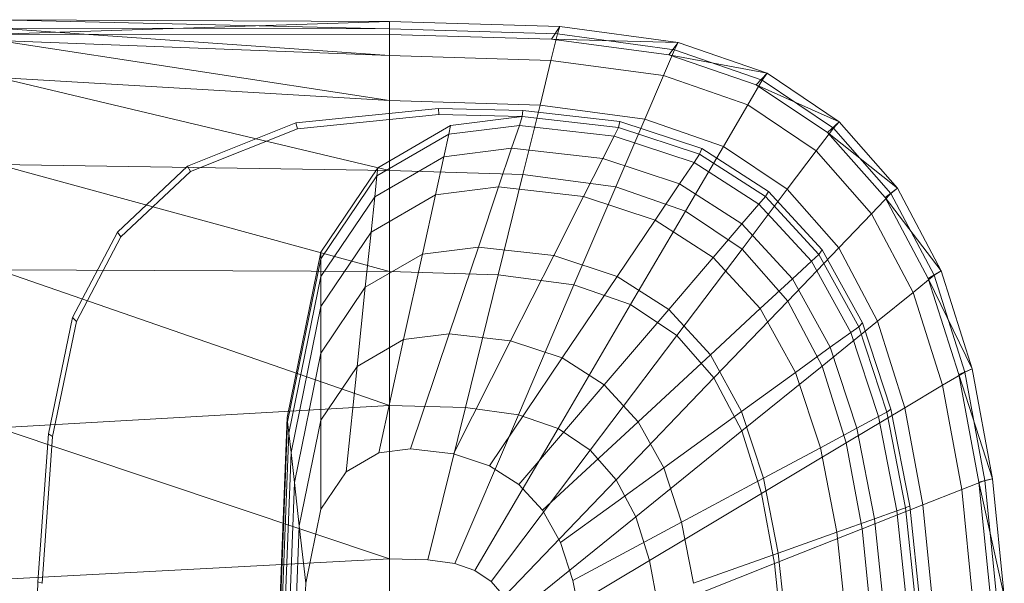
# Model space of a CAD drawing. Header units: metres. Extents: x 391.1 to 427.5, y 12.8 to 28.4.
# Tile 28 of 195: x 401.494 to 401.753, y 26.642 to 26.79. Entities that reach past the tile are written whole.
import ezdxf

# ---------------------------------------------------------------- set-up
doc = ezdxf.new("R2010")
doc.units = ezdxf.units.M
doc.layers.add('02_MOBILIARIO', color=7, linetype='Continuous', lineweight=18)
doc.layers.add('A-DETL-____-MBND', color=7, linetype='Continuous', lineweight=18)

# ---------------------------------------------------------------- blocks, each defined once
blk = doc.blocks.new('Family - Rentamans PA-152555-03_ELEC_P0A')
at = {"layer": 'A-DETL-____-MBND', "color": 253, "true_color": 0xaaaaaa}
for p, q in [((0.10273, 0.3648), (0, 0.36526)), ((0.10273, 0.36283), (0, 0.36526)), ((0.10273, 0.3648), (0, 0.36146)), ((0.14736, 0.36347), (0.10273, 0.3648)), ((0.10273, 0.36283), (0.10273, 0.3648)), ((0.10273, 0.36479), (0.10273, 0.36141)), ((0.10273, 0.36283), (0, 0.36308)), ((0, 0.36308), (0.10273, 0.35585)), ((0.14679, 0.36152), (0.10273, 0.36283)), ((0.10273, 0.36283), (0.10273, 0.35585)), ((0.14525, 0.36016), (0.14736, 0.36347)), ((0.14679, 0.36152), (0.14736, 0.36347)), ((0.17848, 0.35928), (0.14736, 0.36347)), ((0.10273, 0.36141), (0, 0.36146)), ((0.10273, 0.35585), (0, 0.35983)), ((0, 0.35983), (0.10273, 0.34405)), ((0.14525, 0.36016), (0.10273, 0.36141)), ((0.14508, 0.3546), (0.14679, 0.36152)), ((0.17596, 0.35605), (0.14525, 0.36016)), ((0.17848, 0.35928), (0.14525, 0.36016)), ((0.17751, 0.35738), (0.14679, 0.36152)), ((0.17596, 0.35605), (0.17848, 0.35928)), ((0.17751, 0.35738), (0.17848, 0.35928)), ((0.20176, 0.35121), (0.17848, 0.35928)), ((0.17461, 0.35061), (0.17751, 0.35738)), ((0.2005, 0.34941), (0.17751, 0.35738)), ((0.10273, 0.35585), (0.10273, 0.34405)), ((0.14508, 0.3546), (0.10273, 0.35585)), ((0.14508, 0.3546), (0.1422, 0.34287)), ((0.17461, 0.35061), (0.14508, 0.3546)), ((0.19894, 0.34814), (0.17596, 0.35605)), ((0.20176, 0.35121), (0.17596, 0.35605)), ((0.10273, 0.34405), (0, 0.35008)), ((0, 0.35008), (0.10273, 0.32574)), ((0.16971, 0.33917), (0.17461, 0.35061)), ((0.19671, 0.34296), (0.17461, 0.35061)), ((0.19671, 0.34296), (0.2005, 0.34941)), ((0.19894, 0.34814), (0.20176, 0.35121)), ((0.2005, 0.34941), (0.20176, 0.35121)), ((0.21918, 0.33686), (0.2005, 0.34941)), ((0.22069, 0.33849), (0.20176, 0.35121)), ((0.21762, 0.33569), (0.19894, 0.34814)), ((0.22069, 0.33849), (0.19894, 0.34814)), ((0.10273, 0.34405), (0.10273, 0.32574)), ((0.1422, 0.34287), (0.10273, 0.34405)), ((0.07816, 0.33823), (0.11557, 0.34199)), ((0.11557, 0.34199), (0.13769, 0.34144)), ((0.11566, 0.34041), (0.11557, 0.34199)), ((0.13755, 0.33987), (0.13769, 0.34144)), ((0.13769, 0.34144), (0.16318, 0.33856)), ((0.1422, 0.34287), (0.13772, 0.3247)), ((0.16971, 0.33917), (0.1422, 0.34287)), ((0.1903, 0.33203), (0.19671, 0.34296)), ((0.21467, 0.33089), (0.19671, 0.34296)), ((0.07861, 0.33669), (0.11566, 0.34041)), ((0.11566, 0.34041), (0.13755, 0.33987)), ((0.11875, 0.33749), (0.13755, 0.33987)), ((0.13678, 0.33756), (0.13755, 0.33987)), ((0.13755, 0.33987), (0.1628, 0.33702)), ((0.16971, 0.33917), (0.1621, 0.32141)), ((0.1628, 0.33702), (0.16318, 0.33856)), ((0.16318, 0.33856), (0.18466, 0.33146)), ((0.1903, 0.33203), (0.16971, 0.33917)), ((0.21762, 0.33569), (0.22069, 0.33849)), ((0.21918, 0.33686), (0.22069, 0.33849)), ((0.23596, 0.32112), (0.22069, 0.33849)), ((0.04977, 0.3269), (0.07816, 0.33823)), ((0.05051, 0.32548), (0.07861, 0.33669)), ((0.07861, 0.33669), (0.07816, 0.33823)), ((0.09963, 0.32643), (0.11875, 0.33749)), ((0.11825, 0.33522), (0.13678, 0.33756)), ((0.11875, 0.33749), (0.11825, 0.33522)), ((0.13476, 0.33156), (0.13678, 0.33756)), ((0.13678, 0.33756), (0.16165, 0.33475)), ((0.16165, 0.33475), (0.1628, 0.33702)), ((0.1628, 0.33702), (0.18406, 0.32998)), ((0.21467, 0.33089), (0.21918, 0.33686)), ((0.23426, 0.31971), (0.21918, 0.33686)), ((0.09941, 0.32432), (0.11825, 0.33522)), ((0.11825, 0.33522), (0.11696, 0.32931)), ((0.15867, 0.32886), (0.16165, 0.33475)), ((0.16165, 0.33475), (0.1826, 0.32782)), ((0.2327, 0.31866), (0.21762, 0.33569)), ((0.23596, 0.32112), (0.21762, 0.33569)), ((0.11696, 0.32931), (0.13476, 0.33156)), ((0.13135, 0.32141), (0.13476, 0.33156)), ((0.13476, 0.33156), (0.15867, 0.32886)), ((0.18036, 0.31508), (0.1903, 0.33203)), ((0.18406, 0.32998), (0.18466, 0.33146)), ((0.18466, 0.33146), (0.20212, 0.32026)), ((0.20704, 0.32079), (0.1903, 0.33203)), ((0.20704, 0.32079), (0.21467, 0.33089)), ((0.22917, 0.3144), (0.21467, 0.33089)), ((0.09884, 0.31884), (0.11696, 0.32931)), ((0.11696, 0.32931), (0.11476, 0.31932)), ((0.15363, 0.3189), (0.15867, 0.32886)), ((0.15867, 0.32886), (0.17881, 0.3222)), ((0.1826, 0.32782), (0.18406, 0.32998)), ((0.18406, 0.32998), (0.20135, 0.31889)), ((0.10273, 0.32574), (0, 0.32734)), ((0, 0.32734), (0.10273, 0.29924)), ((0.03136, 0.30959), (0.04977, 0.3269)), ((0.03228, 0.30834), (0.05051, 0.32548)), ((0.05051, 0.32548), (0.04977, 0.3269)), ((0.08473, 0.30435), (0.09963, 0.32643)), ((0.09941, 0.32432), (0.09963, 0.32643)), ((0.10273, 0.32574), (0.10273, 0.29924)), ((0.13772, 0.3247), (0.10273, 0.32574)), ((0.17881, 0.3222), (0.1826, 0.32782)), ((0.1826, 0.32782), (0.19963, 0.31689)), ((0.08473, 0.30256), (0.09941, 0.32432)), ((0.09941, 0.32432), (0.09884, 0.31884)), ((0.13772, 0.3247), (0.13123, 0.29839)), ((0.1621, 0.32141), (0.13772, 0.3247)), ((0.11476, 0.31932), (0.13135, 0.32141)), ((0.12606, 0.30567), (0.13135, 0.32141)), ((0.13135, 0.32141), (0.15363, 0.3189)), ((0.1621, 0.32141), (0.1511, 0.29571)), ((0.18036, 0.31508), (0.1621, 0.32141)), ((0.1724, 0.31269), (0.17881, 0.3222)), ((0.17881, 0.3222), (0.19518, 0.3117)), ((0.19519, 0.30512), (0.20704, 0.32079)), ((0.20135, 0.31889), (0.20212, 0.32026)), ((0.20212, 0.32026), (0.21621, 0.30495)), ((0.22054, 0.30543), (0.20704, 0.32079)), ((0.2327, 0.31866), (0.23596, 0.32112)), ((0.23426, 0.31971), (0.23596, 0.32112)), ((0.24746, 0.29938), (0.23596, 0.32112)), ((0.08473, 0.29792), (0.09884, 0.31884)), ((0.09788, 0.30955), (0.11476, 0.31932)), ((0.09884, 0.31884), (0.09788, 0.30955)), ((0.11476, 0.31932), (0.11135, 0.30381)), ((0.14581, 0.30344), (0.15363, 0.3189)), ((0.15363, 0.3189), (0.1724, 0.31269)), ((0.19963, 0.31689), (0.20135, 0.31889)), ((0.20135, 0.31889), (0.2153, 0.30374)), ((0.22917, 0.3144), (0.23426, 0.31971)), ((0.24405, 0.29737), (0.2327, 0.31866)), ((0.24746, 0.29938), (0.2327, 0.31866)), ((0.24562, 0.29825), (0.23426, 0.31971)), ((0.18036, 0.31508), (0.16597, 0.29056)), ((0.19519, 0.30512), (0.18036, 0.31508)), ((0.19518, 0.3117), (0.19963, 0.31689)), ((0.19963, 0.31689), (0.21338, 0.30196)), ((0.16244, 0.29794), (0.17239, 0.31269)), ((0.1724, 0.31269), (0.18765, 0.3029)), ((0.22054, 0.30543), (0.22917, 0.3144)), ((0.24008, 0.29377), (0.22917, 0.3144)), ((0.18765, 0.3029), (0.19518, 0.3117)), ((0.19518, 0.3117), (0.20839, 0.29735)), ((0.01958, 0.28716), (0.03136, 0.30959)), ((0.02062, 0.28613), (0.03228, 0.30834)), ((0.03228, 0.30834), (0.03136, 0.30959)), ((0.08473, 0.29006), (0.09788, 0.30955)), ((0.09788, 0.30955), (0.09638, 0.29516)), ((0.11135, 0.30381), (0.12606, 0.30567)), ((0.1184, 0.28289), (0.12606, 0.30567)), ((0.12606, 0.30567), (0.14581, 0.30344)), ((0.17806, 0.28244), (0.19519, 0.30512)), ((0.20717, 0.2915), (0.19519, 0.30512)), ((0.20717, 0.2915), (0.22054, 0.30542)), ((0.2153, 0.30374), (0.21621, 0.30495)), ((0.21621, 0.30495), (0.22681, 0.2858)), ((0.23071, 0.2862), (0.22054, 0.30543)), ((0.07584, 0.26096), (0.08473, 0.30435)), ((0.07598, 0.25981), (0.08473, 0.30256)), ((0.08473, 0.30256), (0.08473, 0.30435)), ((0.08473, 0.29792), (0.08473, 0.30256)), ((0.09638, 0.29516), (0.11135, 0.30381)), ((0.11135, 0.30381), (0.10642, 0.28138)), ((0.13449, 0.28107), (0.14581, 0.30344)), ((0.14581, 0.30344), (0.16244, 0.29794)), ((0.17596, 0.28926), (0.18765, 0.3029)), ((0.18765, 0.3029), (0.19996, 0.28953)), ((0.21338, 0.30196), (0.2153, 0.30374)), ((0.2153, 0.30374), (0.2258, 0.28478)), ((0.10273, 0.29924), (0, 0.29972)), ((0, 0.29972), (0.10273, 0.26415)), ((0.20839, 0.29735), (0.21338, 0.30196)), ((0.21338, 0.30196), (0.22372, 0.28328)), ((0.07631, 0.25683), (0.08473, 0.29792)), ((0.08473, 0.29792), (0.08473, 0.29006)), ((0.10273, 0.29924), (0.10273, 0.26415)), ((0.13123, 0.29839), (0.10273, 0.29924)), ((0.13123, 0.29839), (0.12265, 0.26356)), ((0.1511, 0.29571), (0.13123, 0.29839)), ((0.14804, 0.27659), (0.16244, 0.29794)), ((0.16244, 0.29794), (0.17596, 0.28926)), ((0.19996, 0.28953), (0.20839, 0.29735)), ((0.20839, 0.29735), (0.21834, 0.27939)), ((0.24008, 0.29377), (0.24562, 0.29825)), ((0.24405, 0.29737), (0.24746, 0.29938)), ((0.25202, 0.27221), (0.24405, 0.29737)), ((0.25554, 0.27371), (0.24405, 0.29737)), ((0.24562, 0.29825), (0.24746, 0.29938)), ((0.25359, 0.2729), (0.24562, 0.29825)), ((0.25554, 0.27371), (0.24746, 0.29938)), ((0.08473, 0.27788), (0.09638, 0.29516)), ((0.09638, 0.29516), (0.09423, 0.27433)), ((0.1511, 0.29571), (0.13653, 0.26169)), ((0.1511, 0.29571), (0.16597, 0.29056)), ((0.23071, 0.2862), (0.24008, 0.29377)), ((0.24775, 0.26941), (0.24008, 0.29377)), ((0.07689, 0.25177), (0.08473, 0.29006)), ((0.08473, 0.29006), (0.08473, 0.27788)), ((0.16597, 0.29056), (0.14692, 0.25809)), ((0.15906, 0.26952), (0.17596, 0.28926)), ((0.16597, 0.29056), (0.17805, 0.28244)), ((0.17596, 0.28926), (0.18688, 0.27741)), ((0.18688, 0.27741), (0.19996, 0.28953)), ((0.18781, 0.27134), (0.20717, 0.2915)), ((0.19996, 0.28953), (0.20923, 0.2728)), ((0.21618, 0.27446), (0.20717, 0.2915)), ((0.01327, 0.25673), (0.01958, 0.28716)), ((0.02062, 0.28613), (0.01958, 0.28716)), ((0.01437, 0.25599), (0.02062, 0.28613)), ((0.21618, 0.27446), (0.23071, 0.2862)), ((0.22372, 0.28328), (0.2258, 0.28478)), ((0.2258, 0.28478), (0.22681, 0.2858)), ((0.2258, 0.28478), (0.23317, 0.26239)), ((0.22681, 0.2858), (0.23426, 0.26319)), ((0.23785, 0.2635), (0.23071, 0.2862)), ((0.10642, 0.28138), (0.1184, 0.28289)), ((0.10826, 0.25273), (0.1184, 0.28289)), ((0.1184, 0.28289), (0.13449, 0.28107)), ((0.17805, 0.28244), (0.15537, 0.25241)), ((0.17805, 0.28244), (0.18781, 0.27134)), ((0.21834, 0.27939), (0.22372, 0.28328)), ((0.22372, 0.28328), (0.23099, 0.26122)), ((0.09423, 0.27433), (0.10642, 0.28138)), ((0.10642, 0.28138), (0.09989, 0.25167)), ((0.1195, 0.25146), (0.13449, 0.28107)), ((0.13449, 0.28107), (0.14804, 0.27659)), ((0.20923, 0.2728), (0.21834, 0.27939)), ((0.21834, 0.27939), (0.22533, 0.25818)), ((0.07778, 0.24394), (0.08473, 0.27788)), ((0.08473, 0.27788), (0.08473, 0.26025)), ((0.12897, 0.24833), (0.14804, 0.27659)), ((0.14804, 0.27659), (0.15906, 0.26952)), ((0.16795, 0.25986), (0.18688, 0.27741)), ((0.18688, 0.27741), (0.19509, 0.26258)), ((0.08473, 0.26025), (0.09423, 0.27433)), ((0.09423, 0.27433), (0.09137, 0.24674)), ((0.19515, 0.25746), (0.21618, 0.27446)), ((0.22251, 0.25433), (0.21618, 0.27446)), ((0.18781, 0.27134), (0.16218, 0.24466)), ((0.18781, 0.27134), (0.19515, 0.25746)), ((0.19509, 0.26258), (0.20923, 0.2728)), ((0.20923, 0.2728), (0.21574, 0.25304)), ((0.24775, 0.26941), (0.25359, 0.2729)), ((0.25202, 0.27221), (0.25554, 0.27371)), ((0.2573, 0.24402), (0.25202, 0.27221)), ((0.26089, 0.24493), (0.25202, 0.27221)), ((0.25359, 0.2729), (0.25554, 0.27371)), ((0.25887, 0.24449), (0.25359, 0.2729)), ((0.26089, 0.24493), (0.25554, 0.27371)), ((0.13667, 0.24339), (0.15906, 0.26952)), ((0.15906, 0.26952), (0.16795, 0.25986)), ((0.23785, 0.2635), (0.24775, 0.26941)), ((0.25282, 0.2421), (0.24775, 0.26941)), ((0.10273, 0.26415), (0, 0.2583)), ((0.10273, 0.26415), (0.10273, 0.22395)), ((0.12264, 0.26356), (0.10273, 0.26415)), ((0.12264, 0.26356), (0.11281, 0.22365)), ((0.12264, 0.26356), (0.13653, 0.26169)), ((0.22251, 0.25433), (0.23785, 0.2635)), ((0.24258, 0.23805), (0.23785, 0.2635)), ((0.07287, 0.18276), (0.07584, 0.26096)), ((0.07598, 0.25981), (0.07584, 0.26096)), ((0.11983, 0.2227), (0.13653, 0.26169)), ((0.13653, 0.26169), (0.14692, 0.25809)), ((0.17464, 0.24778), (0.19509, 0.26258)), ((0.19509, 0.26258), (0.20086, 0.24506)), ((0.22533, 0.25818), (0.23099, 0.26122)), ((0.23099, 0.26122), (0.23317, 0.26239)), ((0.23099, 0.26122), (0.2358, 0.23649)), ((0.23317, 0.26239), (0.23426, 0.26319)), ((0.23317, 0.26239), (0.23806, 0.23729)), ((0.23426, 0.26319), (0.23919, 0.23784)), ((0, 0.2583), (0.10273, 0.22395)), ((0.07304, 0.18276), (0.07598, 0.25981)), ((0.07631, 0.25683), (0.07598, 0.25981)), ((0.07907, 0.2326), (0.08473, 0.26025)), ((0.08473, 0.26025), (0.08473, 0.23691)), ((0.14288, 0.23664), (0.16795, 0.25986)), ((0.16795, 0.25986), (0.17464, 0.24778)), ((0.01046, 0.21786), (0.01327, 0.25673)), ((0.01159, 0.21751), (0.01437, 0.25599)), ((0.01437, 0.25599), (0.01327, 0.25673)), ((0.074, 0.19601), (0.07631, 0.25683)), ((0.07689, 0.25177), (0.07631, 0.25683)), ((0.14692, 0.25809), (0.12509, 0.22088)), ((0.14692, 0.25809), (0.15537, 0.25241)), ((0.19515, 0.25746), (0.16731, 0.23496)), ((0.19515, 0.25746), (0.20031, 0.24107)), ((0.21574, 0.25304), (0.22533, 0.25818)), ((0.22533, 0.25818), (0.22995, 0.23441)), ((0.20031, 0.24107), (0.22251, 0.25433)), ((0.2267, 0.23178), (0.22251, 0.25433)), ((0.07426, 0.18276), (0.07689, 0.25177)), ((0.07689, 0.25177), (0.07778, 0.24394)), ((0.09137, 0.24674), (0.09989, 0.25167)), ((0.09989, 0.25167), (0.10826, 0.25273)), ((0.10826, 0.25273), (0.1195, 0.25146)), ((0.1195, 0.25146), (0.12897, 0.24833)), ((0.15537, 0.25241), (0.12937, 0.21801)), ((0.15537, 0.25241), (0.16218, 0.24466)), ((0.20086, 0.24506), (0.21574, 0.25304)), ((0.21574, 0.25304), (0.22004, 0.23089)), ((0.12897, 0.24833), (0.13667, 0.24339)), ((0.08473, 0.23691), (0.09137, 0.24674)), ((0.14756, 0.2282), (0.17464, 0.24778)), ((0.17464, 0.24778), (0.17934, 0.23351)), ((0.07545, 0.18276), (0.07778, 0.24394)), ((0.07778, 0.24394), (0.07907, 0.2326)), ((0.16218, 0.24466), (0.13282, 0.21409)), ((0.13667, 0.24339), (0.14288, 0.23664)), ((0.16218, 0.24466), (0.16731, 0.23496)), ((0.17934, 0.23351), (0.20086, 0.24506)), ((0.20086, 0.24506), (0.20468, 0.22542)), ((0.25282, 0.2421), (0.25887, 0.24449)), ((0.2573, 0.24402), (0.26089, 0.24493)), ((0.26035, 0.21386), (0.2573, 0.24402)), ((0.26398, 0.21415), (0.2573, 0.24402)), ((0.25887, 0.24449), (0.26089, 0.24493)), ((0.26192, 0.2141), (0.25887, 0.24449)), ((0.26398, 0.21415), (0.26089, 0.24493)), ((0.20031, 0.24107), (0.17092, 0.2235)), ((0.20031, 0.24107), (0.20372, 0.22269)), ((0.24258, 0.23805), (0.25282, 0.2421)), ((0.25575, 0.21289), (0.25282, 0.2421)), ((0.2267, 0.23178), (0.24258, 0.23805)), ((0.23806, 0.23729), (0.23919, 0.23784)), ((0.23919, 0.23784), (0.24205, 0.21072)), ((0.24532, 0.21083), (0.24258, 0.23805)), ((0.08078, 0.21759), (0.08473, 0.23691)), ((0.14288, 0.23664), (0.14756, 0.2282)), ((0.22995, 0.23441), (0.2358, 0.23649)), ((0.2358, 0.23649), (0.23806, 0.2373)), ((0.2358, 0.23649), (0.23859, 0.21004)), ((0.23806, 0.23729), (0.24088, 0.21045)), ((0.07717, 0.18276), (0.07907, 0.2326)), ((0.08078, 0.21759), (0.07907, 0.2326)), ((0.16731, 0.23496), (0.13541, 0.20918)), ((0.15084, 0.21822), (0.17934, 0.23351)), ((0.16731, 0.23496), (0.17092, 0.2235)), ((0.17934, 0.23351), (0.18245, 0.21752)), ((0.22004, 0.23089), (0.22995, 0.23441)), ((0.22995, 0.23441), (0.23263, 0.20898)), ((0.20373, 0.22269), (0.2267, 0.23177)), ((0.20468, 0.22542), (0.22004, 0.23089)), ((0.22004, 0.23089), (0.22254, 0.20719)), ((0.22913, 0.20764), (0.2267, 0.23178)), ((0.14756, 0.2282), (0.15084, 0.21822)), ((0.18245, 0.21752), (0.20468, 0.22542)), ((0.20468, 0.22542), (0.20689, 0.20442)), ((0.10273, 0.22395), (0, 0.2185)), ((0.10273, 0.22395), (0.10273, 0.18276)), ((0.10273, 0.22395), (0.11281, 0.22365)), ((0.11281, 0.22365), (0.11983, 0.2227)), ((0.11983, 0.2227), (0.12509, 0.22088)), ((0.17092, 0.2235), (0.13724, 0.20338)), ((0.17092, 0.2235), (0.1733, 0.21066)), ((0.20373, 0.22269), (0.1733, 0.21066)), ((0.20373, 0.22269), (0.2057, 0.20303)), ((0.12509, 0.22088), (0.12937, 0.21801)), ((0.00965, 0.18276), (0.01046, 0.21786)), ((0.01159, 0.21751), (0.01046, 0.21786)), ((0.07945, 0.18276), (0.08078, 0.21759)), ((0.12937, 0.21801), (0.13282, 0.21409)), ((0.15084, 0.21822), (0.15302, 0.20705))]:
    blk.add_line(p, q, dxfattribs=at)
blk = doc.blocks.new('LONDR55-XX_ZZ-ARQ-CAA-M3D-Londres55_ifc-1-03_ELEC_P0A')
at = {"layer": '02_MOBILIARIO', "color": 253, "lineweight": 18, "true_color": 0xaaaaaa}
blk.add_blockref('Family - Rentamans PA-152555-03_ELEC_P0A', (401.48854, 26.4248), dxfattribs=at)

msp = doc.modelspace()

# ---------------------------------------------------------------- block references
at = {"lineweight": 5}
msp.add_blockref('LONDR55-XX_ZZ-ARQ-CAA-M3D-Londres55_ifc-1-03_ELEC_P0A', (0, 0), dxfattribs=at)

doc.saveas('drawing.dxf')
